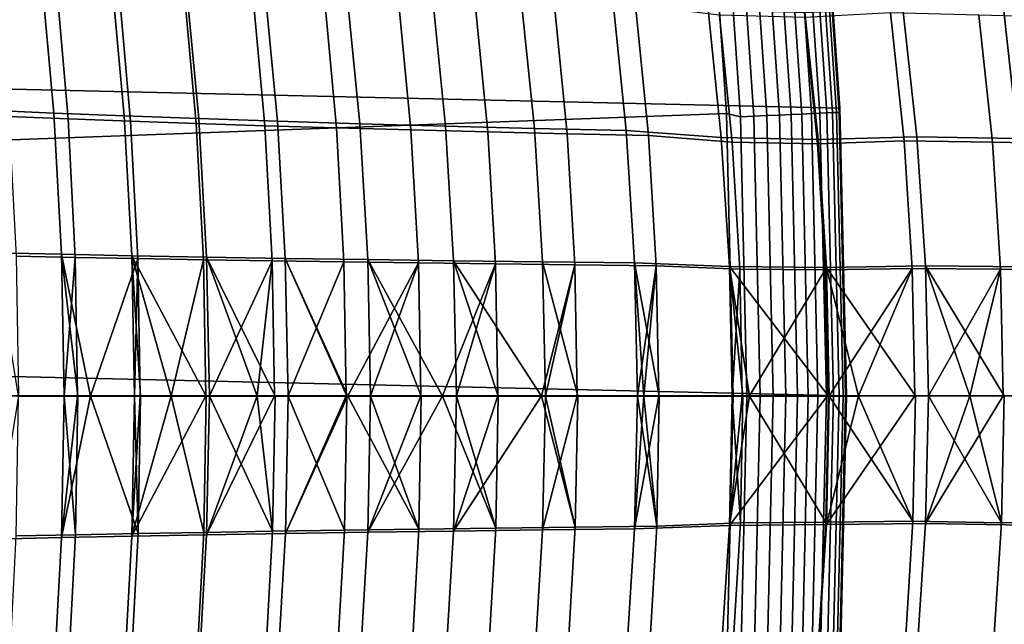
# Model space of a CAD drawing. Header units: metres. Extents: x -28 to 70, y -212 to 28.
# Tile 153 of 239: x 23.85 to 28.2, y -1.01 to 1.66. Entities that reach past the tile are written whole.
import ezdxf

# ---------------------------------------------------------------- set-up
doc = ezdxf.new("R2010")
doc.units = ezdxf.units.M
doc.layers.add('solid_10_261_102_XXX', color=7, linetype='CONTINUOUS')

msp = doc.modelspace()

# ---------------------------------------------------------------- linework, layer by layer
at = {"layer": 'solid_10_261_102_XXX'}
for points in [[(-27.236292, 3.799254, -5), (27.38269, 2.537377, -5), (27.470657, 1.270013, -5), (-27.38269, 2.537377, -5)], [(-27.38269, 2.537377, -5), (27.470657, 1.270013, -5), (27.5, 0, -5), (-27.470657, 1.270013, -5)], [(27.467939, 1.251489, -0.440391), (27.470657, 1.270044, -0.5), (27.38269, 2.537378, -0.5), (27.382511, 2.500384, -0.440391)], [(27.38269, 2.537378, -0.5), (27.470657, 1.270044, -0.5), (27.470657, 1.270013, -5), (27.38269, 2.537377, -5)], [(26.88483, 2.491148), (21.897299, 2.123276), (21.97431, 1.062874), (26.971207, 1.246577)], [(27.032225, 1.231637, -0.003646), (26.948153, 2.460722, -0.003646), (26.88483, 2.491148), (26.971207, 1.246577)], [(27.255957, 1.241831, -0.088645), (27.171188, 2.481088, -0.088645), (27.119694, 2.476386, -0.057356), (27.2043, 1.239477, -0.057356)], [(27.303463, 1.243995, -0.125945), (27.218548, 2.485412, -0.125945), (27.171188, 2.481088, -0.088645), (27.255957, 1.241831, -0.088645)], [(27.346127, 1.245939, -0.16871), (27.261078, 2.489296, -0.16871), (27.218548, 2.485412, -0.125945), (27.303463, 1.243995, -0.125945)], [(27.383324, 1.247634, -0.216316), (27.298161, 2.492682, -0.216316), (27.261078, 2.489296, -0.16871), (27.346127, 1.245939, -0.16871)], [(27.414513, 1.249055, -0.268066), (27.329252, 2.495521, -0.268066), (27.298161, 2.492682, -0.216316), (27.383324, 1.247634, -0.216316)], [(27.439236, 1.250181, -0.323206), (27.353897, 2.497772, -0.323206), (27.329252, 2.495521, -0.268066), (27.414513, 1.249055, -0.268066)], [(27.45713, 1.250997, -0.380929), (27.371738, 2.499401, -0.380929), (27.353897, 2.497772, -0.323206), (27.439236, 1.250181, -0.323206)], [(27.371738, 2.499401, -0.380929), (27.45713, 1.250997, -0.380929), (27.467939, 1.251489, -0.440391), (27.382511, 2.500384, -0.440391)], [(27.091612, 1.234343, -0.014544), (27.007355, 2.466128, -0.014544), (26.948153, 2.460722, -0.003646), (27.032225, 1.231637, -0.003646)], [(27.14925, 1.236969, -0.032535), (27.064816, 2.471375, -0.032535), (27.007355, 2.466128, -0.014544), (27.091612, 1.234343, -0.014544)], [(27.2043, 1.239477, -0.057356), (27.119694, 2.476386, -0.057356), (27.064816, 2.471375, -0.032535), (27.14925, 1.236969, -0.032535)], [(23.708401, 1.261252, 90.634048), (23.653215, 1.887456, 90.670921), (23.94453, 1.867825, 91.035034), (24.000162, 1.24818, 90.998055)], [(23.749872, 1.850044, 137.217529), (23.802723, 1.233387, 137.252289), (24.063681, 1.222577, 136.935989), (24.01045, 1.8339, 136.901093)], [(24.000162, 1.24818, 90.998055), (23.94453, 1.867825, 91.035034), (24.255035, 1.848936, 91.382767), (24.31118, 1.235612, 91.345642)], [(24.01045, 1.8339, 136.901093), (24.063681, 1.222577, 136.935989), (24.339375, 1.212133, 136.632523), (24.285711, 1.818311, 136.597443)], [(24.31118, 1.235612, 91.345642), (24.255035, 1.848936, 91.382767), (24.583981, 1.830816, 91.712952), (24.64069, 1.223567, 91.675674)], [(24.64069, 1.223567, 91.675674), (24.583981, 1.830816, 91.712952), (24.930422, 1.813464, 92.02462), (24.987741, 1.212042, 91.987167)], [(24.285711, 1.818311, 136.597443), (24.339375, 1.212133, 136.632523), (24.629288, 1.202066, 136.342667), (24.575138, 1.803291, 136.307388)], [(24.575138, 1.803291, 136.307388), (24.629288, 1.202066, 136.342667), (24.932766, 1.192371, 136.067078), (24.878088, 1.788838, 136.031586)], [(24.878088, 1.788838, 136.031586), (24.932766, 1.192371, 136.067078), (25.249031, 1.183034, 135.806274), (25.193787, 1.77493, 135.770554)], [(24.987741, 1.212042, 91.987167), (24.930422, 1.813464, 92.02462), (25.293228, 1.796843, 92.316986), (25.351187, 1.201013, 92.279358)], [(25.351187, 1.201013, 92.279358), (25.293228, 1.796843, 92.316986), (25.671261, 1.780917, 92.589272), (25.729877, 1.190454, 92.55146)], [(25.193787, 1.77493, 135.770554), (25.249031, 1.183034, 135.806274), (25.577301, 1.17404, 135.560806), (25.521463, 1.761545, 135.524841)], [(25.521463, 1.761545, 135.524841), (25.577301, 1.17404, 135.560806), (25.916796, 1.165374, 135.331177), (25.86034, 1.74866, 135.294968)], [(25.729877, 1.190454, 92.55146), (25.671261, 1.780917, 92.589272), (26.063379, 1.76565, 92.840698), (26.122662, 1.180341, 92.802711)], [(25.86034, 1.74866, 135.294968), (25.916796, 1.165374, 135.331177), (26.266729, 1.15702, 135.11792), (26.209644, 1.736253, 135.081467)], [(26.122662, 1.180341, 92.802711), (26.063379, 1.76565, 92.840698), (26.468445, 1.751006, 93.07048), (26.528387, 1.170647, 93.032341)], [(26.468445, 1.751006, 93.07048), (26.88928, 1.705078, 93.275337), (26.947706, 1.139954, 93.238441), (26.528387, 1.170647, 93.032341)], [(26.209644, 1.736253, 135.081467), (26.266729, 1.15702, 135.11792), (26.626324, 1.148963, 134.921539), (26.568602, 1.724302, 134.884857)], [(26.568602, 1.724302, 134.884857), (26.626324, 1.148963, 134.921539), (26.996529, 1.119639, 134.743698), (26.940378, 1.680396, 134.708191)], [(26.947706, 1.139954, 93.238441), (26.88928, 1.705078, 93.275337), (27.316858, 1.691825, 93.459503), (27.375881, 1.131192, 93.422508)], [(27.375881, 1.131192, 93.422508), (27.316858, 1.691825, 93.459503), (27.749868, 1.710433, 93.622391), (27.811657, 1.143821, 93.583939)], [(27.811657, 1.143821, 93.583939), (27.749868, 1.710433, 93.622391), (28.195072, 1.69785, 93.758606), (28.257389, 1.135505, 93.720154)], [(28.257389, 1.135505, 93.720154), (28.195072, 1.69785, 93.758606), (28.647167, 1.685614, 93.870392), (28.709955, 1.127416, 93.831993)], [(26.940378, 1.680396, 134.708191), (26.996529, 1.119639, 134.743698), (27.373112, 1.112267, 134.582687), (27.316357, 1.669489, 134.546997)], [(27.373112, 1.112267, 134.582687), (27.755198, 1.126412, 134.438934), (27.695599, 1.69095, 134.401657), (27.316357, 1.669489, 134.546997)], [(27.695599, 1.69095, 134.401657), (27.755198, 1.126412, 134.438934), (28.145432, 1.119363, 134.31485), (28.085243, 1.680559, 134.277435)], [(28.085243, 1.680559, 134.277435), (28.145432, 1.119363, 134.31485), (28.541174, 1.112499, 134.209534), (28.480423, 1.670456, 134.172028)], [(27.470657, -1.270013, -5), (-27.5, 0, -5), (-27.470657, 1.270013, -5), (27.5, 0, -5)], [(23.742062, 0.631677, 90.611664), (23.708401, 1.261252, 90.634048), (24.000162, 1.24818, 90.998055), (24.034134, 0.625139, 90.975586)], [(27.467939, 1.251489, -0.440391), (27.496355, 0, -0.439732), (27.5, 0, -0.5), (27.470657, 1.270044, -0.5)], [(27.470657, 1.270044, -0.5), (27.5, 0, -0.5), (27.5, 0, -5), (27.470657, 1.270013, -5)], [(27, 0), (26.971207, 1.246577), (21.97431, 1.062874), (22, 0)], [(23.802723, 1.233387, 137.252289), (23.834143, 0.616944, 137.272675), (24.095301, 0.61154, 136.956467), (24.063681, 1.222577, 136.935989)], [(24.034134, 0.625139, 90.975586), (24.000162, 1.24818, 90.998055), (24.31118, 1.235612, 91.345642), (24.345499, 0.618861, 91.323082)], [(24.063681, 1.222577, 136.935989), (24.095301, 0.61154, 136.956467), (24.371235, 0.606315, 136.653091), (24.339375, 1.212133, 136.632523)], [(24.345499, 0.618861, 91.323082), (24.31118, 1.235612, 91.345642), (24.64069, 1.223567, 91.675674), (24.67539, 0.612854, 91.653008)], [(24.67539, 0.612854, 91.653008), (24.64069, 1.223567, 91.675674), (24.987741, 1.212042, 91.987167), (25.022842, 0.607118, 91.964394)], [(27.060268, 0, -0.003646), (27.032225, 1.231637, -0.003646), (26.971207, 1.246577), (27, 0)], [(27.032225, 1.231637, -0.003646), (27.060268, 0, -0.003646), (27.119717, 0, -0.014544), (27.091612, 1.234343, -0.014544)], [(27.091612, 1.234343, -0.014544), (27.119717, 0, -0.014544), (27.177416, 0, -0.032535), (27.14925, 1.236969, -0.032535)], [(27.14925, 1.236969, -0.032535), (27.177416, 0, -0.032535), (27.232523, 0, -0.057356), (27.2043, 1.239477, -0.057356)], [(27.2043, 1.239477, -0.057356), (27.232523, 0, -0.057356), (27.284231, 0, -0.088645), (27.255957, 1.241831, -0.088645)], [(27.255957, 1.241831, -0.088645), (27.284231, 0, -0.088645), (27.331787, 0, -0.125945), (27.303463, 1.243995, -0.125945)], [(27.303463, 1.243995, -0.125945), (27.331787, 0, -0.125945), (27.374496, 0, -0.16871), (27.346127, 1.245939, -0.16871)], [(27.346127, 1.245939, -0.16871), (27.374496, 0, -0.16871), (27.411732, 0, -0.216316), (27.383324, 1.247634, -0.216316)], [(27.383324, 1.247634, -0.216316), (27.411732, 0, -0.216316), (27.442953, 0, -0.268066), (27.414513, 1.249055, -0.268066)], [(27.414513, 1.249055, -0.268066), (27.442953, 0, -0.268066), (27.467701, 0, -0.323206), (27.439236, 1.250181, -0.323206)], [(27.439236, 1.250181, -0.323206), (27.467701, 0, -0.323206), (27.485472, 0, -0.380342), (27.45713, 1.250997, -0.380929)], [(27.45713, 1.250997, -0.380929), (27.485472, 0, -0.380342), (27.496355, 0, -0.439732), (27.467939, 1.251489, -0.440391)], [(24.339375, 1.212133, 136.632523), (24.371235, 0.606315, 136.653091), (24.661419, 0.60127, 136.363358), (24.629288, 1.202066, 136.342667)], [(24.629288, 1.202066, 136.342667), (24.661419, 0.60127, 136.363358), (24.965197, 0.596405, 136.087906), (24.932766, 1.192371, 136.067078)], [(24.932766, 1.192371, 136.067078), (24.965197, 0.596405, 136.087906), (25.281784, 0.591712, 135.827255), (25.249031, 1.183034, 135.806274)], [(25.022842, 0.607118, 91.964394), (24.987741, 1.212042, 91.987167), (25.351187, 1.201013, 92.279358), (25.386705, 0.601638, 92.25647)], [(25.249031, 1.183034, 135.806274), (25.281784, 0.591712, 135.827255), (25.610399, 0.587184, 135.58194), (25.577301, 1.17404, 135.560806)], [(25.386705, 0.601638, 92.25647), (25.351187, 1.201013, 92.279358), (25.729877, 1.190454, 92.55146), (25.765823, 0.596402, 92.528465)], [(25.577301, 1.17404, 135.560806), (25.610399, 0.587184, 135.58194), (25.950251, 0.582813, 135.352463), (25.916796, 1.165374, 135.331177)], [(25.765823, 0.596402, 92.528465), (25.729877, 1.190454, 92.55146), (26.122662, 1.180341, 92.802711), (26.159035, 0.591396, 92.779617)], [(26.159035, 0.591396, 92.779617), (26.122662, 1.180341, 92.802711), (26.528387, 1.170647, 93.032341), (26.565184, 0.586606, 93.009155)], [(25.916796, 1.165374, 135.331177), (25.950251, 0.582813, 135.352463), (26.300556, 0.578592, 135.139359), (26.266729, 1.15702, 135.11792)], [(26.266729, 1.15702, 135.11792), (26.300556, 0.578592, 135.139359), (26.660526, 0.574513, 134.94313), (26.626324, 1.148963, 134.921539)], [(26.528387, 1.170647, 93.032341), (26.947706, 1.139954, 93.238441), (26.983572, 0.571258, 93.216026), (26.565184, 0.586606, 93.009155)], [(26.626324, 1.148963, 134.921539), (26.660526, 0.574513, 134.94313), (27.029802, 0.559809, 134.764603), (26.996529, 1.119639, 134.743698)], [(26.983572, 0.571258, 93.216026), (26.947706, 1.139954, 93.238441), (27.375881, 1.131192, 93.422508), (27.412121, 0.566943, 93.40004)], [(27.412121, 0.566943, 93.40004), (27.375881, 1.131192, 93.422508), (27.811657, 1.143821, 93.583939), (27.849607, 0.573391, 93.560593)], [(27.849607, 0.573391, 93.560593), (27.811657, 1.143821, 93.583939), (28.257389, 1.135505, 93.720154), (28.295668, 0.569304, 93.696808)], [(26.996529, 1.119639, 134.743698), (27.029802, 0.559809, 134.764603), (27.406748, 0.556064, 134.603729), (27.373112, 1.112267, 134.582687)], [(27.406748, 0.556064, 134.603729), (27.790529, 0.563055, 134.460922), (27.755198, 1.126412, 134.438934), (27.373112, 1.112267, 134.582687)], [(27.755198, 1.126412, 134.438934), (27.790529, 0.563055, 134.460922), (28.181124, 0.55946, 134.336929), (28.145432, 1.119363, 134.31485)], [(28.145432, 1.119363, 134.31485), (28.181124, 0.55946, 134.336929), (28.577211, 0.555956, 134.231674), (28.541174, 1.112499, 134.209534)], [(24.034134, 0.625139, 90.975586), (24.045853, -0.000695, 90.967659), (23.84535, -0.000672, 90.722359), (23.742062, 0.631677, 90.611664)], [(23.834143, 0.616944, 137.272675), (23.844254, 0.0007, 137.279037), (24.046051, 0.000724, 137.032104), (24.095301, 0.61154, 136.956467)], [(24.345499, 0.618861, 91.323082), (24.357391, -0.000717, 91.315163), (24.162046, -0.000705, 91.101753), (24.034134, 0.625139, 90.975586)], [(24.034134, 0.625139, 90.975586), (24.162046, -0.000705, 91.101753), (24.106693, -0.0007, 91.038574)], [(24.034134, 0.625139, 90.975586), (24.106693, -0.0007, 91.038574), (24.045853, -0.000695, 90.967659)], [(24.095301, 0.61154, 136.956467), (24.046051, 0.000724, 137.032104), (24.105434, 0.00073, 136.962875)], [(24.095301, 0.61154, 136.956467), (24.105434, 0.00073, 136.962875), (24.162046, 0.000735, 136.898239), (24.371235, 0.606315, 136.653091)], [(24.67539, 0.612854, 91.653008), (24.687489, -0.000723, 91.645119), (24.673346, -0.000723, 91.631706), (24.345499, 0.618861, 91.323082)], [(24.345499, 0.618861, 91.323082), (24.673346, -0.000723, 91.631706), (24.518883, -0.000722, 91.481117)], [(24.345499, 0.618861, 91.323082), (24.518883, -0.000722, 91.481117), (24.382858, -0.000718, 91.341942)], [(24.345499, 0.618861, 91.323082), (24.382858, -0.000718, 91.341942), (24.357391, -0.000717, 91.315163)], [(25.022842, 0.607118, 91.964394), (25.03513, -0.000713, 91.956512), (24.977406, -0.000716, 91.907127), (24.67539, 0.612854, 91.653008)], [(24.67539, 0.612854, 91.653008), (24.977406, -0.000716, 91.907127), (24.898245, -0.000719, 91.837952)], [(24.67539, 0.612854, 91.653008), (24.898245, -0.000719, 91.837952), (24.687489, -0.000723, 91.645119)], [(24.371235, 0.606315, 136.653091), (24.162046, 0.000735, 136.898239), (24.357588, 0.000747, 136.684631)], [(24.371235, 0.606315, 136.653091), (24.357588, 0.000747, 136.684631), (24.381432, 0.000748, 136.659546)], [(24.371235, 0.606315, 136.653091), (24.381432, 0.000748, 136.659546), (24.518883, 0.000753, 136.518875), (24.661419, 0.60127, 136.363358)], [(24.661419, 0.60127, 136.363358), (24.518883, 0.000753, 136.518875), (24.671743, 0.000754, 136.369812)], [(24.661419, 0.60127, 136.363358), (24.671743, 0.000754, 136.369812), (24.687679, 0.000754, 136.354706), (24.965197, 0.596405, 136.087906)], [(24.965197, 0.596405, 136.087906), (24.687679, 0.000754, 136.354706), (24.898245, 0.000749, 136.162048)], [(24.965197, 0.596405, 136.087906), (24.898245, 0.000749, 136.162048), (24.97562, 0.000746, 136.094406)], [(24.965197, 0.596405, 136.087906), (24.97562, 0.000746, 136.094406), (25.035313, 0.000744, 136.043335), (25.281784, 0.591712, 135.827255)], [(25.386705, 0.601638, 92.25647), (25.399118, -0.000689, 92.248535), (25.298271, -0.000697, 92.170837), (25.022842, 0.607118, 91.964394)], [(25.022842, 0.607118, 91.964394), (25.298271, -0.000697, 92.170837), (25.294239, -0.000698, 92.167686)], [(25.022842, 0.607118, 91.964394), (25.294239, -0.000698, 92.167686), (25.03513, -0.000713, 91.956512)], [(25.281784, 0.591712, 135.827255), (25.035313, 0.000744, 136.043335), (25.292271, 0.000727, 135.833862)], [(25.281784, 0.591712, 135.827255), (25.292271, 0.000727, 135.833862), (25.298271, 0.000727, 135.829163), (25.610399, 0.587184, 135.58194)], [(25.610399, 0.587184, 135.58194), (25.298271, 0.000727, 135.829163), (25.399294, 0.000718, 135.751328)], [(25.765823, 0.596402, 92.528465), (25.778364, -0.000652, 92.5205), (25.717117, -0.000659, 92.478645), (25.386705, 0.601638, 92.25647)], [(25.386705, 0.601638, 92.25647), (25.717117, -0.000659, 92.478645), (25.62318, -0.000669, 92.412949)], [(25.386705, 0.601638, 92.25647), (25.62318, -0.000669, 92.412949), (25.399118, -0.000689, 92.248535)], [(25.610399, 0.587184, 135.58194), (25.399294, 0.000718, 135.751328), (25.621023, 0.000697, 135.588593)], [(25.610399, 0.587184, 135.58194), (25.621023, 0.000697, 135.588593), (25.717117, 0.000687, 135.521347), (25.950251, 0.582813, 135.352463)], [(25.950251, 0.582813, 135.352463), (25.717117, 0.000687, 135.521347), (25.778528, 0.00068, 135.479385)], [(26.159035, 0.591396, 92.779617), (26.171711, -0.000603, 92.771629), (26.153318, -0.000606, 92.760544), (25.765823, 0.596402, 92.528465)], [(25.765823, 0.596402, 92.528465), (26.153318, -0.000606, 92.760544), (25.963322, -0.00063, 92.642303)], [(25.765823, 0.596402, 92.528465), (25.963322, -0.00063, 92.642303), (25.778364, -0.000652, 92.5205)], [(25.950251, 0.582813, 135.352463), (25.778528, 0.00068, 135.479385), (25.96097, 0.000657, 135.359207)], [(25.950251, 0.582813, 135.352463), (25.96097, 0.000657, 135.359207), (26.153318, 0.000631, 135.239456), (26.300556, 0.578592, 135.139359)], [(26.300556, 0.578592, 135.139359), (26.153318, 0.000631, 135.239456), (26.17186, 0.000629, 135.228287)], [(26.565184, 0.586606, 93.009155), (26.57799, -0.000544, 93.001152), (26.313929, -0.000583, 92.855286), (26.159035, 0.591396, 92.779617)], [(26.159035, 0.591396, 92.779617), (26.313929, -0.000583, 92.855286), (26.171711, -0.000603, 92.771629)], [(26.300556, 0.578592, 135.139359), (26.17186, 0.000629, 135.228287), (26.311382, 0.000608, 135.146179)], [(26.300556, 0.578592, 135.139359), (26.311382, 0.000608, 135.146179), (26.578125, 0.000567, 134.998779), (26.660526, 0.574513, 134.94313)], [(26.983572, 0.571258, 93.216026), (26.996029, -0.000476, 93.208305), (26.674215, -0.000529, 93.051361), (26.565184, 0.586606, 93.009155)], [(26.565184, 0.586606, 93.009155), (26.674215, -0.000529, 93.051361), (26.605595, -0.00054, 93.015717)], [(26.565184, 0.586606, 93.009155), (26.605595, -0.00054, 93.015717), (26.57799, -0.000544, 93.001152)], [(26.660526, 0.574513, 134.94313), (26.578125, 0.000567, 134.998779), (26.605595, 0.000563, 134.984283)], [(26.660526, 0.574513, 134.94313), (26.605595, 0.000563, 134.984283), (26.671474, 0.000552, 134.950043)], [(26.660526, 0.574513, 134.94313), (26.671474, 0.000552, 134.950043), (26.996147, 0.000496, 134.791641), (27.029802, 0.559809, 134.764603)], [(27.412121, 0.566943, 93.40004), (27.424679, -0.000402, 93.392326), (27.420668, -0.000402, 93.390739), (26.983572, 0.571258, 93.216026)], [(26.983572, 0.571258, 93.216026), (27.420668, -0.000402, 93.390739), (27.072704, -0.000463, 93.243286)], [(26.983572, 0.571258, 93.216026), (27.072704, -0.000463, 93.243286), (27.043413, -0.000468, 93.230026)], [(26.983572, 0.571258, 93.216026), (27.043413, -0.000468, 93.230026), (26.996029, -0.000476, 93.208305)], [(27.849607, 0.573391, 93.560593), (27.862757, -0.000322, 93.552628), (27.805243, -0.000333, 93.533112), (27.412121, 0.566943, 93.40004)], [(27.412121, 0.566943, 93.40004), (27.805243, -0.000333, 93.533112), (27.553099, -0.000379, 93.442139)], [(27.412121, 0.566943, 93.40004), (27.553099, -0.000379, 93.442139), (27.424679, -0.000402, 93.392326)], [(28.295668, 0.569304, 93.696808), (28.308941, -0.000242, 93.688881), (28.196218, -0.000262, 93.656944), (27.849607, 0.573391, 93.560593)], [(27.849607, 0.573391, 93.560593), (28.196218, -0.000262, 93.656944), (28.044851, -0.000289, 93.611435)], [(27.849607, 0.573391, 93.560593), (28.044851, -0.000289, 93.611435), (27.862757, -0.000322, 93.552628)], [(27.029802, 0.559809, 134.764603), (26.996147, 0.000496, 134.791641), (27.040474, 0.000489, 134.771301)], [(27.029802, 0.559809, 134.764603), (27.040474, 0.000489, 134.771301), (27.072704, 0.000483, 134.756714), (27.406748, 0.556064, 134.603729)], [(27.406748, 0.556064, 134.603729), (27.072704, 0.000483, 134.756714), (27.417534, 0.00042, 134.610504)], [(27.406748, 0.556064, 134.603729), (27.417534, 0.00042, 134.610504), (27.424782, 0.000418, 134.607635), (27.790529, 0.563055, 134.460922)], [(27.790529, 0.563055, 134.460922), (27.424782, 0.000418, 134.607635), (27.553099, 0.000394, 134.557861)], [(27.790529, 0.563055, 134.460922), (27.553099, 0.000394, 134.557861), (27.801914, 0.000347, 134.468033)], [(27.790529, 0.563055, 134.460922), (27.801914, 0.000347, 134.468033), (27.862841, 0.000336, 134.447342), (28.181124, 0.55946, 134.336929)], [(28.181124, 0.55946, 134.336929), (27.862841, 0.000336, 134.447342), (28.044851, 0.000301, 134.388565)], [(28.181124, 0.55946, 134.336929), (28.044851, 0.000301, 134.388565), (28.192699, 0.000274, 134.344086)], [(28.181124, 0.55946, 134.336929), (28.192699, 0.000274, 134.344086), (28.309004, 0.000252, 134.311096), (28.577211, 0.555956, 134.231674)], [(27.38269, -2.537377, -5), (-27.470657, -1.270013, -5), (-27.5, 0, -5), (27.470657, -1.270013, -5)], [(26.971207, -1.246568), (27, 0), (22, 0), (21.97431, -1.062874)], [(23.844254, 0.0007, 137.279037), (23.742231, -0.631706, 137.388046), (24.0343, -0.625194, 137.024155), (24.046051, 0.000724, 137.032104)], [(24.162046, 0.000735, 136.898239), (24.0343, -0.625194, 137.024155), (24.345661, -0.618942, 136.676682), (24.357588, 0.000747, 136.684631)], [(24.105434, 0.00073, 136.962875), (24.0343, -0.625194, 137.024155), (24.162046, 0.000735, 136.898239)], [(24.105434, 0.00073, 136.962875), (24.046051, 0.000724, 137.032104), (24.0343, -0.625194, 137.024155)], [(24.671743, 0.000754, 136.369812), (24.345661, -0.618942, 136.676682), (24.675545, -0.612963, 136.346771), (24.687679, 0.000754, 136.354706)], [(24.518883, 0.000753, 136.518875), (24.345661, -0.618942, 136.676682), (24.671743, 0.000754, 136.369812)], [(24.518883, 0.000753, 136.518875), (24.381432, 0.000748, 136.659546), (24.345661, -0.618942, 136.676682)], [(24.381432, 0.000748, 136.659546), (24.357588, 0.000747, 136.684631), (24.345661, -0.618942, 136.676682)], [(24.898245, 0.000749, 136.162048), (24.687679, 0.000754, 136.354706), (24.675545, -0.612963, 136.346771)], [(24.898245, 0.000749, 136.162048), (24.675545, -0.612963, 136.346771), (24.97562, 0.000746, 136.094406)], [(24.97562, 0.000746, 136.094406), (24.675545, -0.612963, 136.346771), (25.022987, -0.607254, 136.035416), (25.035313, 0.000744, 136.043335)], [(25.292271, 0.000727, 135.833862), (25.035313, 0.000744, 136.043335), (25.022987, -0.607254, 136.035416)], [(25.298271, 0.000727, 135.829163), (25.022987, -0.607254, 136.035416), (25.386841, -0.601803, 135.743362), (25.399294, 0.000718, 135.751328)], [(25.292271, 0.000727, 135.833862), (25.022987, -0.607254, 136.035416), (25.298271, 0.000727, 135.829163)], [(25.621023, 0.000697, 135.588593), (25.399294, 0.000718, 135.751328), (25.386841, -0.601803, 135.743362)], [(25.621023, 0.000697, 135.588593), (25.386841, -0.601803, 135.743362), (25.717117, 0.000687, 135.521347)], [(25.717117, 0.000687, 135.521347), (25.386841, -0.601803, 135.743362), (25.765945, -0.596597, 135.47139), (25.778528, 0.00068, 135.479385)], [(25.96097, 0.000657, 135.359207), (25.778528, 0.00068, 135.479385), (25.765945, -0.596597, 135.47139)], [(25.96097, 0.000657, 135.359207), (25.765945, -0.596597, 135.47139), (26.153318, 0.000631, 135.239456)], [(26.153318, 0.000631, 135.239456), (25.765945, -0.596597, 135.47139), (26.159143, -0.591621, 135.220261), (26.17186, 0.000629, 135.228287)], [(26.17186, 0.000629, 135.228287), (26.159143, -0.591621, 135.220261), (26.311382, 0.000608, 135.146179)], [(26.311382, 0.000608, 135.146179), (26.159143, -0.591621, 135.220261), (26.565275, -0.586862, 134.990738), (26.578125, 0.000567, 134.998779)], [(26.605595, 0.000563, 134.984283), (26.578125, 0.000567, 134.998779), (26.565275, -0.586862, 134.990738)], [(26.605595, 0.000563, 134.984283), (26.565275, -0.586862, 134.990738), (26.671474, 0.000552, 134.950043)], [(26.671474, 0.000552, 134.950043), (26.565275, -0.586862, 134.990738), (26.98365, -0.571542, 134.78389), (26.996147, 0.000496, 134.791641)], [(27.032225, -1.231637, -0.003646), (27.060268, 0, -0.003646), (27, 0), (26.971207, -1.246568)], [(27.040474, 0.000489, 134.771301), (26.996147, 0.000496, 134.791641), (26.98365, -0.571542, 134.78389)], [(27.072704, 0.000483, 134.756714), (27.040474, 0.000489, 134.771301), (26.98365, -0.571542, 134.78389)], [(27.072704, 0.000483, 134.756714), (26.98365, -0.571542, 134.78389), (27.417534, 0.00042, 134.610504)], [(27.417534, 0.00042, 134.610504), (26.98365, -0.571542, 134.78389), (27.412182, -0.567259, 134.599899), (27.424782, 0.000418, 134.607635)], [(27.091612, -1.234343, -0.014544), (27.119717, 0, -0.014544), (27.060268, 0, -0.003646), (27.032225, -1.231637, -0.003646)], [(27.14925, -1.236969, -0.032535), (27.177416, 0, -0.032535), (27.119717, 0, -0.014544), (27.091612, -1.234343, -0.014544)], [(27.2043, -1.239477, -0.057356), (27.232523, 0, -0.057356), (27.177416, 0, -0.032535), (27.14925, -1.236969, -0.032535)], [(27.255957, -1.241831, -0.088645), (27.284231, 0, -0.088645), (27.232523, 0, -0.057356), (27.2043, -1.239477, -0.057356)], [(27.303463, -1.243995, -0.125945), (27.331787, 0, -0.125945), (27.284231, 0, -0.088645), (27.255957, -1.241831, -0.088645)], [(27.346127, -1.245939, -0.16871), (27.374496, 0, -0.16871), (27.331787, 0, -0.125945), (27.303463, -1.243995, -0.125945)], [(27.383324, -1.247634, -0.216316), (27.411732, 0, -0.216316), (27.374496, 0, -0.16871), (27.346127, -1.245939, -0.16871)], [(27.414513, -1.249055, -0.268066), (27.442953, 0, -0.268066), (27.411732, 0, -0.216316), (27.383324, -1.247634, -0.216316)], [(27.553099, 0.000394, 134.557861), (27.424782, 0.000418, 134.607635), (27.412182, -0.567259, 134.599899)], [(27.553099, 0.000394, 134.557861), (27.412182, -0.567259, 134.599899), (27.801914, 0.000347, 134.468033)], [(27.801914, 0.000347, 134.468033), (27.412182, -0.567259, 134.599899), (27.850122, -0.563144, 134.439636), (27.862841, 0.000336, 134.447342)], [(27.439236, -1.250181, -0.323206), (27.467701, 0, -0.323206), (27.442953, 0, -0.268066), (27.414513, -1.249055, -0.268066)], [(27.45713, -1.250997, -0.380929), (27.485472, 0, -0.380342), (27.467701, 0, -0.323206), (27.439236, -1.250181, -0.323206)], [(27.467939, -1.251489, -0.440391), (27.496355, 0, -0.439732), (27.485472, 0, -0.380342), (27.45713, -1.250997, -0.380929)], [(27.496355, 0, -0.439732), (27.467939, -1.251489, -0.440391), (27.470657, -1.270044, -0.5), (27.5, 0, -0.5)], [(27.5, 0, -0.5), (27.470657, -1.270044, -0.5), (27.470657, -1.270013, -5), (27.5, 0, -5)], [(28.044851, 0.000301, 134.388565), (27.862841, 0.000336, 134.447342), (27.850122, -0.563144, 134.439636)], [(28.044851, 0.000301, 134.388565), (27.850122, -0.563144, 134.439636), (28.192699, 0.000274, 134.344086)], [(28.192699, 0.000274, 134.344086), (27.850122, -0.563144, 134.439636), (28.295691, -0.569692, 134.303146), (28.309004, 0.000252, 134.311096)], [(23.835199, -0.617812, 90.728767), (23.84535, -0.000672, 90.722359), (24.045853, -0.000695, 90.967659), (24.096519, -0.612374, 91.045029)], [(24.045853, -0.000695, 90.967659), (24.106693, -0.0007, 91.038574), (24.096519, -0.612374, 91.045029)], [(24.096519, -0.612374, 91.045029), (24.106693, -0.0007, 91.038574), (24.162046, -0.000705, 91.101753), (24.372622, -0.607113, 91.348434)], [(24.162046, -0.000705, 91.101753), (24.357391, -0.000717, 91.315163), (24.372622, -0.607113, 91.348434)], [(24.357391, -0.000717, 91.315163), (24.382858, -0.000718, 91.341942), (24.372622, -0.607113, 91.348434)], [(24.372622, -0.607113, 91.348434), (24.382858, -0.000718, 91.341942), (24.518883, -0.000722, 91.481117), (24.662981, -0.602035, 91.638199)], [(24.518883, -0.000722, 91.481117), (24.673346, -0.000723, 91.631706), (24.662981, -0.602035, 91.638199)], [(24.662981, -0.602035, 91.638199), (24.673346, -0.000723, 91.631706), (24.687489, -0.000723, 91.645119), (24.966942, -0.597136, 91.913666)], [(24.687489, -0.000723, 91.645119), (24.898245, -0.000719, 91.837952), (24.966942, -0.597136, 91.913666)], [(24.898245, -0.000719, 91.837952), (24.977406, -0.000716, 91.907127), (24.966942, -0.597136, 91.913666)], [(24.966942, -0.597136, 91.913666), (24.977406, -0.000716, 91.907127), (25.03513, -0.000713, 91.956512), (25.283716, -0.592411, 92.174316)], [(25.03513, -0.000713, 91.956512), (25.294239, -0.000698, 92.167686), (25.283716, -0.592411, 92.174316)], [(25.283716, -0.592411, 92.174316), (25.294239, -0.000698, 92.167686), (25.298271, -0.000697, 92.170837), (25.612522, -0.587851, 92.419624)], [(25.298271, -0.000697, 92.170837), (25.399118, -0.000689, 92.248535), (25.612522, -0.587851, 92.419624)], [(25.399118, -0.000689, 92.248535), (25.62318, -0.000669, 92.412949), (25.612522, -0.587851, 92.419624)], [(25.612522, -0.587851, 92.419624), (25.62318, -0.000669, 92.412949), (25.717117, -0.000659, 92.478645), (25.952568, -0.583448, 92.649071)], [(25.717117, -0.000659, 92.478645), (25.778364, -0.000652, 92.5205), (25.952568, -0.583448, 92.649071)], [(25.778364, -0.000652, 92.5205), (25.963322, -0.00063, 92.642303), (25.952568, -0.583448, 92.649071)], [(25.952568, -0.583448, 92.649071), (25.963322, -0.00063, 92.642303), (26.153318, -0.000606, 92.760544), (26.30307, -0.579196, 92.862137)], [(26.153318, -0.000606, 92.760544), (26.171711, -0.000603, 92.771629), (26.30307, -0.579196, 92.862137)], [(26.171711, -0.000603, 92.771629), (26.313929, -0.000583, 92.855286), (26.30307, -0.579196, 92.862137)], [(26.30307, -0.579196, 92.862137), (26.313929, -0.000583, 92.855286), (26.57799, -0.000544, 93.001152), (26.663237, -0.575087, 93.058296)], [(26.57799, -0.000544, 93.001152), (26.605595, -0.00054, 93.015717), (26.663237, -0.575087, 93.058296)], [(26.605595, -0.00054, 93.015717), (26.674215, -0.000529, 93.051361), (26.663237, -0.575087, 93.058296)], [(26.663237, -0.575087, 93.058296), (26.674215, -0.000529, 93.051361), (26.996029, -0.000476, 93.208305), (27.032711, -0.560343, 93.236755)], [(26.996029, -0.000476, 93.208305), (27.043413, -0.000468, 93.230026), (27.032711, -0.560343, 93.236755)], [(27.032711, -0.560343, 93.236755), (27.043413, -0.000468, 93.230026), (27.072704, -0.000463, 93.243286), (27.409857, -0.556567, 93.397537)], [(27.072704, -0.000463, 93.243286), (27.420668, -0.000402, 93.390739), (27.409857, -0.556567, 93.397537)], [(27.409857, -0.556567, 93.397537), (27.420668, -0.000402, 93.390739), (27.424679, -0.000402, 93.392326), (27.79427, -0.552907, 93.53997)], [(27.424679, -0.000402, 93.392326), (27.553099, -0.000379, 93.442139), (27.79427, -0.552907, 93.53997)], [(27.553099, -0.000379, 93.442139), (27.805243, -0.000333, 93.533112), (27.79427, -0.552907, 93.53997)], [(27.79427, -0.552907, 93.53997), (27.805243, -0.000333, 93.533112), (27.862757, -0.000322, 93.552628), (28.184622, -0.559912, 93.664108)], [(27.862757, -0.000322, 93.552628), (28.044851, -0.000289, 93.611435), (28.184622, -0.559912, 93.664108)], [(28.044851, -0.000289, 93.611435), (28.196218, -0.000262, 93.656944), (28.184622, -0.559912, 93.664108)], [(28.184622, -0.559912, 93.664108), (28.196218, -0.000262, 93.656944), (28.308941, -0.000242, 93.688881), (28.580898, -0.556377, 93.769234)], [(26.628956, -1.15009, 93.079941), (26.663237, -0.575087, 93.058296), (27.032711, -0.560343, 93.236755), (26.999367, -1.120687, 93.257721)], [(26.999367, -1.120687, 93.257721), (27.032711, -0.560343, 93.236755), (27.409857, -0.556567, 93.397537), (27.37615, -1.113257, 93.418625)], [(27.412182, -0.567259, 134.599899), (27.375877, -1.131675, 134.577362), (27.813469, -1.123299, 134.417084), (27.850122, -0.563144, 134.439636)], [(27.37615, -1.113257, 93.418625), (27.409857, -0.556567, 93.397537), (27.79427, -0.552907, 93.53997), (27.76021, -1.106068, 93.561157)], [(27.79427, -0.552907, 93.53997), (28.184622, -0.559912, 93.664108), (28.148867, -1.120256, 93.686226), (27.76021, -1.106068, 93.561157)], [(27.850122, -0.563144, 134.439636), (27.813469, -1.123299, 134.417084), (28.257343, -1.136109, 134.279755), (28.295691, -0.569692, 134.303146)], [(28.148867, -1.120256, 93.686226), (28.184622, -0.559912, 93.664108), (28.580898, -0.556377, 93.769234), (28.544804, -1.113334, 93.791397)], [(24.064802, -1.224197, 91.065575), (24.096519, -0.612374, 91.045029), (24.372622, -0.607113, 91.348434), (24.34067, -1.213689, 91.369087)], [(24.34067, -1.213689, 91.369087), (24.372622, -0.607113, 91.348434), (24.662981, -0.602035, 91.638199), (24.63076, -1.203557, 91.658966)], [(24.63076, -1.203557, 91.658966), (24.662981, -0.602035, 91.638199), (24.966942, -0.597136, 91.913666), (24.934422, -1.1938, 91.93457)], [(24.675545, -0.612963, 136.346771), (24.6408, -1.223664, 136.324066), (24.987837, -1.212192, 136.012589), (25.022987, -0.607254, 136.035416)], [(24.934422, -1.1938, 91.93457), (24.966942, -0.597136, 91.913666), (25.283716, -0.592411, 92.174316), (25.250875, -1.184402, 92.195366)], [(25.022987, -0.607254, 136.035416), (24.987837, -1.212192, 136.012589), (25.351269, -1.201216, 135.720428), (25.386841, -0.601803, 135.743362)], [(25.250875, -1.184402, 92.195366), (25.283716, -0.592411, 92.174316), (25.612522, -0.587851, 92.419624), (25.579338, -1.175347, 92.440819)], [(25.386841, -0.601803, 135.743362), (25.351269, -1.201216, 135.720428), (25.729944, -1.190712, 135.448349), (25.765945, -0.596597, 135.47139)], [(25.579338, -1.175347, 92.440819), (25.612522, -0.587851, 92.419624), (25.952568, -0.583448, 92.649071), (25.919029, -1.166621, 92.670425)], [(25.765945, -0.596597, 135.47139), (25.729944, -1.190712, 135.448349), (26.122711, -1.180654, 135.197113), (26.159143, -0.591621, 135.220261)], [(25.919029, -1.166621, 92.670425), (25.952568, -0.583448, 92.649071), (26.30307, -0.579196, 92.862137), (26.269161, -1.158207, 92.883636)], [(26.159143, -0.591621, 135.220261), (26.122711, -1.180654, 135.197113), (26.528419, -1.171017, 134.967499), (26.565275, -0.586862, 134.990738)], [(26.269161, -1.158207, 92.883636), (26.30307, -0.579196, 92.862137), (26.663237, -0.575087, 93.058296), (26.628956, -1.15009, 93.079941)], [(26.528419, -1.171017, 134.967499), (26.947721, -1.140379, 134.761414), (26.98365, -0.571542, 134.78389), (26.565275, -0.586862, 134.990738)], [(26.98365, -0.571542, 134.78389), (26.947721, -1.140379, 134.761414), (27.375877, -1.131675, 134.577362), (27.412182, -0.567259, 134.599899)], [(23.742231, -0.631706, 137.388046), (23.70854, -1.261197, 137.365616), (24.000294, -1.248175, 137.001648), (24.0343, -0.625194, 137.024155)], [(23.803684, -1.235073, 90.749229), (23.835199, -0.617812, 90.728767), (24.096519, -0.612374, 91.045029), (24.064802, -1.224197, 91.065575)], [(24.0343, -0.625194, 137.024155), (24.000294, -1.248175, 137.001648), (24.311302, -1.235658, 136.654068), (24.345661, -0.618942, 136.676682)], [(24.345661, -0.618942, 136.676682), (24.311302, -1.235658, 136.654068), (24.6408, -1.223664, 136.324066), (24.675545, -0.612963, 136.346771)]]:
    msp.add_3dface(points, dxfattribs=at)

doc.saveas('drawing.dxf')
